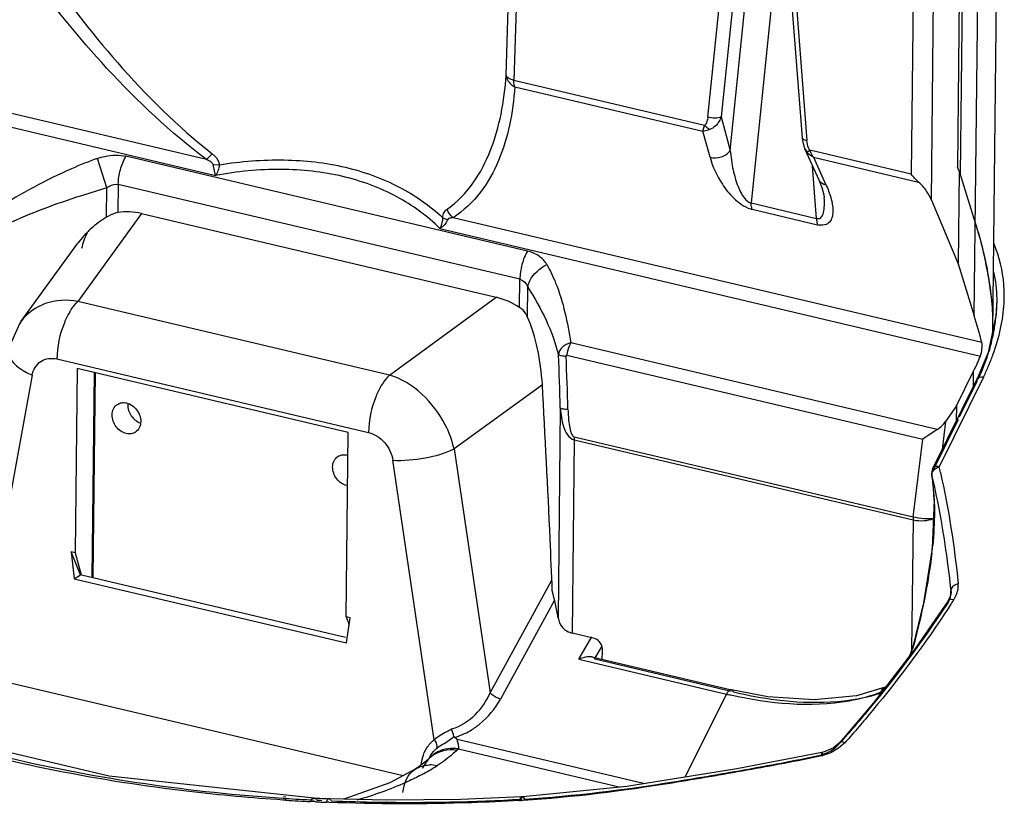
# Model space of a CAD drawing. Header units: inches. Extents: x 0 to 17, y 0 to 11.
# Tile 58 of 104: x 8.793 to 9.19, y 3.279 to 3.596. Entities that reach past the tile are written whole.
import ezdxf

# ---------------------------------------------------------------- set-up
doc = ezdxf.new("R2010")
doc.units = ezdxf.units.IN
doc.header["$LTSCALE"] = 0.935
doc.header["$MEASUREMENT"] = 0
doc.layers.add('1', color=7, linetype='CONTINUOUS')
doc.layers.add('2', color=7, linetype='CONTINUOUS')

msp = doc.modelspace()

# ---------------------------------------------------------------- linework, layer by layer
at = {"layer": '1', "color": 7, "linetype": 'Continuous'}
for p, q in [((8.9889982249, 3.5734453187), (8.994532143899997, 3.7575335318)), ((8.9976402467, 3.7553357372), (8.992101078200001, 3.5712862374)), ((9.1872570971, 3.646938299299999), (9.1853521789, 3.469950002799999)), ((9.177971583, 3.476290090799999), (9.179669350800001, 3.634022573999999)), ((9.0990059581, 3.6299187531), (9.087906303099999, 3.5218081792)), ((9.1721560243, 3.629652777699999), (9.171150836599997, 3.5362650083)), ((9.0794440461, 3.542997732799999), (9.0879237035, 3.625589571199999)), ((9.1733335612, 3.628903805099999), (9.1723025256, 3.533114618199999)), ((9.070421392, 3.556463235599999), (9.0771557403, 3.6220553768)), ((9.082488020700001, 3.6221858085), (9.0757536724, 3.5565936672)), ((9.1534534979, 3.6234648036), (9.152484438, 3.533433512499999)), ((9.1606859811, 3.522984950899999), (9.161774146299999, 3.624081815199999)), ((9.1031480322, 3.6164578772), (9.1084398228, 3.5480273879)), ((9.1050834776, 3.615464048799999), (9.1103752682, 3.547033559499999)), ((8.867959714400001, 3.539335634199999), (8.654493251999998, 3.589716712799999)), ((8.6534577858, 3.584383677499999), (8.8716570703, 3.532885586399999)), ((9.069107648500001, 3.5531116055), (8.992101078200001, 3.5712862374)), ((8.992469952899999, 3.568731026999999), (9.068411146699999, 3.550807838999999)), ((9.0757536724, 3.5565936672), (9.0794440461, 3.542997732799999)), ((9.068411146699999, 3.550807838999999), (9.0691082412, 3.553111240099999)), ((9.0712812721, 3.5402338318), (9.068411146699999, 3.550807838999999)), ((9.109537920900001, 3.5435873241), (9.110453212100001, 3.542141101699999)), ((9.1095391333, 3.5435846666), (9.1151856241, 3.531183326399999)), ((9.1116103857, 3.543080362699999), (9.110453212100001, 3.542141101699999)), ((9.152484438, 3.533433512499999), (9.1116103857, 3.543080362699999)), ((8.8277546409, 3.527910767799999), (8.823997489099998, 3.5397803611)), ((8.9976013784, 3.502361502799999), (8.8354686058, 3.540626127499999)), ((8.8702669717, 3.541641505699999), (8.8679597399, 3.5393356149)), ((9.1130446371, 3.5402737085), (9.1180931, 3.5291855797)), ((9.1130446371, 3.5402737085), (9.155488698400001, 3.5302563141)), ((8.8707145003, 3.537264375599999), (8.8732403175, 3.5372161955)), ((8.8716570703, 3.532885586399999), (8.8707145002, 3.537264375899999)), ((9.1143085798, 3.515576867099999), (9.1126753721, 3.536696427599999)), ((9.171816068, 3.5346681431), (9.171150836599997, 3.5362650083)), ((9.171816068, 3.5346681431), (9.1714131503, 3.497234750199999)), ((9.171816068, 3.5346681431), (9.178374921, 3.513722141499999)), ((8.8276316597, 3.5160651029), (8.827759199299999, 3.5279142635)), ((8.8323823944, 3.5292500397), (8.832260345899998, 3.517911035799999)), ((8.9945151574, 3.4909854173), (8.8323823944, 3.5292500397)), ((9.1606859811, 3.522984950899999), (9.1714131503, 3.497234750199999)), ((9.087906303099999, 3.5218081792), (9.1143085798, 3.515576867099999)), ((9.088275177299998, 3.5192529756), (9.1146774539, 3.5130216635)), ((8.841769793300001, 3.517504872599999), (8.9849235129, 3.4837191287)), ((8.963291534, 3.5159628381), (8.9652471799, 3.514953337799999)), ((9.1810068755, 3.4654521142), (8.967540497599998, 3.5158331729)), ((8.962246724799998, 3.511505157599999), (9.1804459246, 3.4600070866)), ((9.1714131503, 3.497234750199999), (9.177971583, 3.476290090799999)), ((8.994393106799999, 3.479646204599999), (8.9945151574, 3.4909854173)), ((9.1836336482, 3.492288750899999), (9.18492374, 3.4826609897)), ((8.9975420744, 3.475960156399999), (8.9976699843, 3.487843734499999)), ((9.162976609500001, 3.430428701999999), (9.0150795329, 3.465334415)), ((9.0135286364, 3.4603960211), (9.157222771, 3.426482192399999)), ((9.1707964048, 3.4399355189), (9.1777309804, 3.453936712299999)), ((9.1776650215, 3.447808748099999), (9.1777309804, 3.453936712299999)), ((9.0108432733, 3.438990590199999), (9.0099326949, 3.354392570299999)), ((9.1707964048, 3.4399355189), (9.1664268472, 3.4336490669)), ((9.1707964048, 3.4399355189), (9.1707304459, 3.4338075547)), ((9.1664268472, 3.4336490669), (9.1650163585, 3.422270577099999)), ((9.1533256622, 3.3950440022), (9.0164936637, 3.427338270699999)), ((9.162976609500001, 3.430428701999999), (9.157222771, 3.426482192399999)), ((9.0164244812, 3.426203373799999), (9.0155847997, 3.3481891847)), ((9.0164244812, 3.426203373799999), (9.1532564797, 3.393909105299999)), ((9.1533256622, 3.3950440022), (9.157222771, 3.426482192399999)), ((9.1532564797, 3.393909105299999), (9.1526897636, 3.3412578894)), ((9.024687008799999, 3.346040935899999), (9.0155847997, 3.3481891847)), ((9.0277640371, 3.337582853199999), (9.0278894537, 3.340769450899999))]:
    msp.add_line(p, q, dxfattribs=at)
for points in [[(9.1084399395, 3.5480259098), (9.1085598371, 3.546981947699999), (9.109105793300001, 3.5447098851), (9.1095316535, 3.5436126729)], [(9.1151860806, 3.5311829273), (9.1164155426, 3.528103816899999), (9.1172217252, 3.5250570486), (9.1173809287, 3.523854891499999)]]:
    msp.add_lwpolyline(points, dxfattribs=at)
for centre, radius, start, end in [((9.0905849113, 3.529011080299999), 0.0100277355, 252.7990400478, 256.683230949), ((8.8483160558, 3.481597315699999), 0.0401972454, 120.9764532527, 132.172186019), ((8.8474806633, 3.482520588), 0.0389521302, 132.1732362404, 138.4544764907), ((9.1166888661, 3.521505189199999), 0.0087187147, 256.6616813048, 260.9261990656), ((8.846210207, 3.4836500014), 0.0372522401, 138.458629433, 143.9561381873), ((9.0392266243, 3.467384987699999), 0.1465386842, 9.7847190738, 11.819264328), ((6.389029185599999, 3.3633579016), 2.622903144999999, 1.6524165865, 2.1229845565), ((6.464980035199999, 3.361513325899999), 2.550122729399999, 1.7275024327, 2.2128285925), ((8.842578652, 3.440307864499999), 0.0063839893, 174.8798929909, 179.3965546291), ((8.843384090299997, 3.438964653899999), 0.0063071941, 250.3424729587, 251.338626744), ((9.028085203, 3.4260621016), 0.0116615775, 173.7173306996, 179.3058833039), ((9.1649172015, 3.3937678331), 0.0116615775, 173.7173306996, 179.3058833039), ((9.1593538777, 3.3986705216), 0.004703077, 297.0290765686, 298.2111664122), ((9.1603727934, 3.399774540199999), 0.0053848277, 282.0027416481, 282.9237028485), ((8.8764050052, 3.3315315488), 0.1354713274, 9.7153462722, 14.4336988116)]:
    msp.add_arc(centre, radius, start, end, dxfattribs=at)
for centre, major_axis, ratio, start_param, end_param in [((8.8421506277, 3.487855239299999), (-0.017655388, 0.0270711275), 0.7771512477, -0.6843238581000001, -0.3298098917), ((8.983907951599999, 3.4543990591), (-0.016636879, 0.0267765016), 0.8168730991, -1.041720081, -0.6872217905), ((9.1069461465, 3.501415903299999), (-0.0628517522, 0.1023639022), 0.4517970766, -2.1867701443, -2.0801834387), ((9.1065433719, 3.463995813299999), (0.071261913, 0.0474355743), 0.71714938, -0.8929419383, -0.8054092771), ((9.1613333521, 3.4354579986), (0.0056940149, 0.0050969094), 0.6599216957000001, -1.853253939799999, -1.22521963), ((9.024485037, 3.3415400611), (-0.0008581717, 0.0045290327), 0.7284668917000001, -1.8773205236, -0.3137528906)]:
    msp.add_ellipse(centre, major_axis=major_axis, ratio=ratio, start_param=start_param, end_param=end_param, dxfattribs=at)
for points, knots in [([(8.8017215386, 3.617643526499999), (8.811040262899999, 3.6040231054), (8.8319099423, 3.5768398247), (8.8563932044, 3.552637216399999), (8.8702668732, 3.541641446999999)], [0, 0, 0, 0, 0.4824659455, 1, 1, 1, 1]), ([(8.8679593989, 3.5393354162), (8.853477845, 3.550292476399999), (8.8278520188, 3.5743349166), (8.8058142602, 3.6015147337), (8.7959964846, 3.615101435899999)], [0, 0, 0, 0, 0.5200010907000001, 1, 1, 1, 1]), ([(8.965129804, 3.519252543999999), (8.9692034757, 3.5221690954), (8.976291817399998, 3.5294901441), (8.9831600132, 3.5430130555), (8.9873521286, 3.557826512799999), (8.9886231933, 3.568155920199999), (8.9889909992, 3.5734454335)], [0, 0, 0, 0, 0.246369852, 0.4899367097, 0.7392618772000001, 1, 1, 1, 1]), ([(8.9889909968, 3.573445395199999), (8.9889969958, 3.5729752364), (8.9894436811, 3.570980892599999), (8.9910658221, 3.5693628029), (8.992470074, 3.568731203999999)], [0, 0, 0, 0, 0.2339346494, 1, 1, 1, 1]), ([(8.9921033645, 3.571285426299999), (8.9913224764, 3.5714870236), (8.9900978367, 3.5718703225), (8.9890343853, 3.572945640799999), (8.9889982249, 3.5734453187)], [0, 0, 0, 0, 0.6168306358, 1, 1, 1, 1]), ([(8.992469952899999, 3.568731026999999), (8.992404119, 3.568911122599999), (8.9921604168, 3.569741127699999), (8.9920938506, 3.570614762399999), (8.992101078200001, 3.5712862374)], [0, 0, 0, 0, 0.222123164, 1, 1, 1, 1]), ([(8.992474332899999, 3.5687293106), (8.9920989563, 3.563535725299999), (8.990784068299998, 3.5533869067), (8.9864015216, 3.538853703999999), (8.979162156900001, 3.5256088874), (8.9717635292, 3.5186011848), (8.967542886, 3.515831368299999)], [0, 0, 0, 0, 0.2584225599, 0.5059348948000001, 0.7494582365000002, 1, 1, 1, 1]), ([(9.070421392, 3.556463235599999), (9.070356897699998, 3.5558380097), (9.0701181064, 3.554647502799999), (9.069544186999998, 3.553505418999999), (9.069107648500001, 3.5531116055)], [0, 0, 0, 0, 0.5166955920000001, 1, 1, 1, 1]), ([(9.0757536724, 3.5565936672), (9.0750581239, 3.556160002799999), (9.0731621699, 3.555909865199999), (9.0713588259, 3.5561456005), (9.070421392, 3.556463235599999)], [0, 0, 0, 0, 0.4529915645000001, 1, 1, 1, 1]), ([(9.0757536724, 3.5565936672), (9.075552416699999, 3.5559933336), (9.0746117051, 3.5538671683), (9.0728194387, 3.552012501), (9.0712348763, 3.5513971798)], [0, 0, 0, 0, 0.2713961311, 1, 1, 1, 1]), ([(9.0712345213, 3.5513975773), (9.070993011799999, 3.5513037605), (9.0700821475, 3.550989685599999), (9.0691162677, 3.5508104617), (9.068411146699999, 3.550807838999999)], [0, 0, 0, 0, 0.268706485, 1, 1, 1, 1]), ([(9.0712348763, 3.5513971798), (9.071039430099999, 3.5514862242), (9.070234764, 3.551926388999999), (9.069543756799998, 3.5525633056), (9.069107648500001, 3.5531116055)], [0, 0, 0, 0, 0.2346333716, 1, 1, 1, 1]), ([(9.1103752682, 3.547033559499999), (9.1099119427, 3.5470953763), (9.1092052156, 3.5472063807), (9.1084638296, 3.5477423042), (9.1084409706, 3.548026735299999)], [0, 0, 0, 0, 0.6209404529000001, 1, 1, 1, 1]), ([(9.1116103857, 3.543080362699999), (9.1114039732, 3.5433716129), (9.1107423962, 3.5446055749), (9.1104587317, 3.5460032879), (9.1103752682, 3.547033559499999)], [0, 0, 0, 0, 0.2567029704, 1, 1, 1, 1]), ([(9.0712815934, 3.5402343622), (9.072745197, 3.539829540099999), (9.0759245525, 3.539980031), (9.0785975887, 3.541781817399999), (9.0794440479, 3.542997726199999)], [0, 0, 0, 0, 0.5061712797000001, 1, 1, 1, 1]), ([(9.079444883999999, 3.542998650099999), (9.0796665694, 3.540374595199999), (9.080408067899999, 3.535431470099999), (9.082004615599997, 3.529678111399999), (9.0837305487, 3.5258904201), (9.0852423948, 3.523480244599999), (9.0868022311, 3.521980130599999), (9.0879062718, 3.521808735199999)], [0, 0, 0, 0, 0.3341913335, 0.6323149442, 0.755810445, 0.8582136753, 1, 1, 1, 1]), ([(9.1130446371, 3.5402737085), (9.1127905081, 3.5403848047), (9.1118337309, 3.5408628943), (9.1109711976, 3.5415420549), (9.110453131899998, 3.542141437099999)], [0, 0, 0, 0, 0.2593050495, 1, 1, 1, 1]), ([(9.1116097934, 3.543080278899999), (9.111687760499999, 3.542817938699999), (9.1120330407, 3.5418219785), (9.1125558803, 3.540882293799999), (9.1130446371, 3.5402737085)], [0, 0, 0, 0, 0.2596023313, 1, 1, 1, 1]), ([(8.823997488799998, 3.5397803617), (8.8204441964, 3.538544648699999), (8.8065379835, 3.532943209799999), (8.7934024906, 3.525643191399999), (8.7837558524, 3.5199300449)], [0, 0, 0, 0, 0.2512454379, 1, 1, 1, 1]), ([(8.823997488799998, 3.5397803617), (8.8249488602, 3.5401145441), (8.828659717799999, 3.541172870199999), (8.8326915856, 3.541281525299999), (8.8354686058, 3.540626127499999)], [0, 0, 0, 0, 0.2611196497, 1, 1, 1, 1]), ([(8.8323823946, 3.529250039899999), (8.8324040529, 3.5312590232), (8.8330117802, 3.5352138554), (8.8344737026, 3.538948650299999), (8.8354686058, 3.540626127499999)], [0, 0, 0, 0, 0.5074223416, 1, 1, 1, 1]), ([(8.8707145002, 3.537264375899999), (8.8705847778, 3.5377333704), (8.8695686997, 3.538530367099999), (8.8685743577, 3.539049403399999), (8.867959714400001, 3.539335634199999)], [0, 0, 0, 0, 0.4178199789, 1, 1, 1, 1]), ([(8.8702669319, 3.541641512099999), (8.8706299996, 3.541354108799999), (8.871966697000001, 3.540183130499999), (8.8731098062, 3.5385437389), (8.8732403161, 3.5372161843)], [0, 0, 0, 0, 0.257680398, 1, 1, 1, 1]), ([(8.8732401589, 3.5372156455), (8.8818645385, 3.5386488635), (8.8989372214, 3.5399966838), (8.9160108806, 3.538106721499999), (8.9240760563, 3.536203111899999)], [0, 0, 0, 0, 0.5133848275, 1, 1, 1, 1]), ([(9.0712812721, 3.5402338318), (9.0723548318, 3.536387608), (9.075068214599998, 3.5304595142), (9.079955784, 3.5243723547), (9.0839007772, 3.5211231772), (9.086315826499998, 3.519801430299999), (9.0876194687, 3.519431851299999)], [0, 0, 0, 0, 0.4390063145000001, 0.7033625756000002, 0.8510329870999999, 1, 1, 1, 1]), ([(8.8716570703, 3.532885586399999), (8.8721139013, 3.5334972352), (8.8728022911, 3.5349091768), (8.8731893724, 3.536431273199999), (8.8732403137, 3.537216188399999)], [0, 0, 0, 0, 0.4925330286, 1, 1, 1, 1]), ([(8.962246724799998, 3.511505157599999), (8.9571473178, 3.5165769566), (8.944830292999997, 3.5254987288), (8.9226656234, 3.5335875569), (8.8976047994, 3.536214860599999), (8.8803482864, 3.534518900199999), (8.8716570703, 3.532885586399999)], [0, 0, 0, 0, 0.2234813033, 0.4648439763, 0.7252110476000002, 1, 1, 1, 1]), ([(8.9240760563, 3.536203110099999), (8.9315612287, 3.534436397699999), (8.9456684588, 3.5293565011), (8.9580759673, 3.5208437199), (8.963290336, 3.515962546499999)], [0, 0, 0, 0, 0.5184830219, 1, 1, 1, 1]), ([(9.1151858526, 3.5311834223), (9.1155549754, 3.530382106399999), (9.1166381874, 3.529566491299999), (9.1177839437, 3.5292458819), (9.1180934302, 3.529186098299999)], [0, 0, 0, 0, 0.7367683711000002, 1, 1, 1, 1]), ([(9.1606859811, 3.522984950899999), (9.1601540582, 3.524261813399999), (9.158702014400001, 3.526903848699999), (9.156729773, 3.529222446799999), (9.155488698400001, 3.5302563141)], [0, 0, 0, 0, 0.4613045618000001, 1, 1, 1, 1]), ([(8.827759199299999, 3.5279142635), (8.8243312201, 3.526849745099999), (8.8106643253, 3.522648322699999), (8.7971110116, 3.5178421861), (8.7874769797, 3.5131463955)], [0, 0, 0, 0, 0.2508890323, 1, 1, 1, 1]), ([(8.827754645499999, 3.527910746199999), (8.828104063, 3.528158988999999), (8.8294654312, 3.529018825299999), (8.831215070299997, 3.5295220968), (8.8323823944, 3.5292500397)], [0, 0, 0, 0, 0.2634060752, 1, 1, 1, 1]), ([(9.1180931, 3.5291855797), (9.1188731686, 3.527445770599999), (9.1201789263, 3.524082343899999), (9.1210185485, 3.519740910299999), (9.1208063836, 3.5165651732), (9.1200548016, 3.514431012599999), (9.1181034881, 3.5127826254), (9.1162668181, 3.512718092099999), (9.1153138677, 3.512895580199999)], [0, 0, 0, 0, 0.2814613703, 0.5317181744, 0.6440862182, 0.7489268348, 0.8569079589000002, 1, 1, 1, 1]), ([(9.1143086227, 3.5155773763), (9.1145718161, 3.5154939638), (9.115112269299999, 3.515407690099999), (9.1162312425, 3.5158172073), (9.1171636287, 3.5175322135), (9.117543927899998, 3.5203255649), (9.1174823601, 3.5225648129), (9.1173815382, 3.5238479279)], [0, 0, 0, 0, 0.0821079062, 0.1569362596, 0.3393212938, 0.6172381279, 1, 1, 1, 1]), ([(8.963291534, 3.515962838), (8.9633689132, 3.5166811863), (8.9637547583, 3.517963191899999), (8.9646659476, 3.518931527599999), (8.965129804, 3.519252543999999)], [0, 0, 0, 0, 0.5615567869, 1, 1, 1, 1]), ([(9.0882752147, 3.519253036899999), (9.0882101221, 3.519432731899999), (9.087965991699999, 3.520262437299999), (9.0878990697, 3.5211361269), (9.087906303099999, 3.5218081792)], [0, 0, 0, 0, 0.2214069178, 1, 1, 1, 1]), ([(8.832260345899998, 3.517911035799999), (8.8318790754, 3.517848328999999), (8.830251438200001, 3.517461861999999), (8.8287265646, 3.516721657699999), (8.8276271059, 3.5160615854)], [0, 0, 0, 0, 0.231542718, 1, 1, 1, 1]), ([(8.9632915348, 3.5159628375), (8.9632912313, 3.5155712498), (8.9631735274, 3.514039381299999), (8.9627193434, 3.512543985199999), (8.962246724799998, 3.511505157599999)], [0, 0, 0, 0, 0.2554601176, 1, 1, 1, 1]), ([(8.9652471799, 3.514953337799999), (8.965040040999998, 3.514263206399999), (8.964165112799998, 3.512923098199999), (8.9629560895, 3.5119284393), (8.962246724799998, 3.511505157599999)], [0, 0, 0, 0, 0.4658905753, 1, 1, 1, 1]), ([(8.967540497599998, 3.5158331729), (8.967046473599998, 3.515810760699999), (8.966234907, 3.5157692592), (8.9653485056, 3.515290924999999), (8.9652471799, 3.514953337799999)], [0, 0, 0, 0, 0.5838647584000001, 1, 1, 1, 1]), ([(9.1143085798, 3.515576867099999), (9.1143060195, 3.515338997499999), (9.1143260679, 3.5144773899), (9.1144646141, 3.513609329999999), (9.1146774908, 3.513021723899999)], [0, 0, 0, 0, 0.2756913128, 1, 1, 1, 1]), ([(9.1783745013, 3.5137234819), (9.1788040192, 3.5123517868), (9.180425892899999, 3.506963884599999), (9.181801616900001, 3.5015005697), (9.1826584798, 3.4973997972)], [0, 0, 0, 0, 0.2554549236, 1, 1, 1, 1]), ([(9.178374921, 3.513722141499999), (9.1805604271, 3.506742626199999), (9.184019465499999, 3.4930879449), (9.1854499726, 3.479017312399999), (9.1853772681, 3.4722803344)], [0, 0, 0, 0, 0.520508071, 1, 1, 1, 1]), ([(8.9976013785, 3.502361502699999), (8.9966064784, 3.500684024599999), (8.9951445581, 3.496949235), (8.99453679, 3.492994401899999), (8.9945151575, 3.4909854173)], [0, 0, 0, 0, 0.4925774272, 1, 1, 1, 1]), ([(9.0053760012, 3.496973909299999), (9.0046100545, 3.498298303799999), (9.0023008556, 3.500707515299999), (8.9992498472, 3.501988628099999), (8.9976013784, 3.502361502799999)], [0, 0, 0, 0, 0.4751275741, 1, 1, 1, 1]), ([(8.9976699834, 3.487843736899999), (8.997831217, 3.488719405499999), (8.9992254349, 3.4925842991), (9.0025541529, 3.495531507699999), (9.0053760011, 3.4969739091)], [0, 0, 0, 0, 0.2193338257, 1, 1, 1, 1]), ([(9.0053760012, 3.496973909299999), (9.0067318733, 3.494563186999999), (9.0115096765, 3.4845321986), (9.013794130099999, 3.473540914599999), (9.0150795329, 3.465334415)], [0, 0, 0, 0, 0.2497971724, 1, 1, 1, 1]), ([(8.9945151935, 3.490985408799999), (8.9952520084, 3.490809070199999), (8.9966217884, 3.489922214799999), (8.9973863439, 3.488559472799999), (8.9976699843, 3.487843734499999)], [0, 0, 0, 0, 0.4959838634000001, 1, 1, 1, 1]), ([(8.997664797, 3.487842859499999), (9.000422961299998, 3.483558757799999), (9.0053885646, 3.474790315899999), (9.0088626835, 3.465304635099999), (9.0101303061, 3.4605237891)], [0, 0, 0, 0, 0.5074268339, 1, 1, 1, 1]), ([(9.18492374, 3.4826609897), (9.185005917, 3.481783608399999), (9.185289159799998, 3.4783308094), (9.1854056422, 3.474863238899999), (9.1853775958, 3.4722801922)], [0, 0, 0, 0, 0.2543632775, 1, 1, 1, 1]), ([(8.9975144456, 3.476011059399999), (8.997357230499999, 3.476367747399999), (8.9966051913, 3.477793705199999), (8.995420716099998, 3.4789885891), (8.994393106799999, 3.479646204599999)], [0, 0, 0, 0, 0.2421388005, 1, 1, 1, 1]), ([(9.0035892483, 3.448457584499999), (9.0033152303, 3.4533301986), (9.0020394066, 3.4627151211), (8.9993546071, 3.4718402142), (8.9975144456, 3.476011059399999)], [0, 0, 0, 0, 0.5170339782, 1, 1, 1, 1]), ([(9.0150795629, 3.4653343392), (9.0144170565, 3.465196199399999), (9.0131806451, 3.464688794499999), (9.0111471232, 3.4633706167), (9.0101526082, 3.4616401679), (9.0101286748, 3.4605236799)], [0, 0, 0, 0, 0.2784615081, 0.540497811, 1, 1, 1, 1]), ([(9.0150795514, 3.465334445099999), (9.0148720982, 3.464983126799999), (9.0140958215, 3.463431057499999), (9.0136613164, 3.461714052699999), (9.0135286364, 3.4603960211)], [0, 0, 0, 0, 0.2354702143, 1, 1, 1, 1]), ([(9.180445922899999, 3.460007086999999), (9.1808058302, 3.460907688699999), (9.1811554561, 3.4627288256), (9.1812146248, 3.464607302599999), (9.1810068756, 3.4654521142)], [0, 0, 0, 0, 0.5271419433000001, 1, 1, 1, 1]), ([(9.0101286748, 3.4605236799), (9.0102504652, 3.460436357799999), (9.0106185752, 3.4603075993), (9.011636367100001, 3.4600827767), (9.0125372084, 3.460017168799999), (9.013200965, 3.459977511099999)], [0, 0, 0, 0, 0.1432051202, 0.3645884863, 1, 1, 1, 1]), ([(9.0135286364, 3.4603960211), (9.013434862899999, 3.4604180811), (9.0131811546, 3.460335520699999), (9.0131837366, 3.460086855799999), (9.013200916, 3.459977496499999)], [0, 0, 0, 0, 0.4653023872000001, 1, 1, 1, 1]), ([(9.007600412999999, 3.365299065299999), (9.007324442, 3.372241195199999), (9.0061595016, 3.399968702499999), (9.004757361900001, 3.4276861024), (9.0035892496, 3.4484575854)], [0, 0, 0, 0, 0.2503471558, 1, 1, 1, 1]), ([(8.829875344, 3.436254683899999), (8.8298844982, 3.437105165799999), (8.8302193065, 3.4387685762), (8.8313424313, 3.4400766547), (8.8319981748, 3.440503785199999)], [0, 0, 0, 0, 0.5208024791, 1, 1, 1, 1]), ([(8.8319981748, 3.440503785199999), (8.832519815, 3.440843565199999), (8.833765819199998, 3.441304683), (8.8350810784, 3.4412193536), (8.8357233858, 3.441067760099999)], [0, 0, 0, 0, 0.4854145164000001, 1, 1, 1, 1]), ([(8.8357233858, 3.441067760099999), (8.8373209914, 3.440690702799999), (8.8402451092, 3.438572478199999), (8.8414565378, 3.435206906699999), (8.8414384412, 3.433525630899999)], [0, 0, 0, 0, 0.4939999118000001, 1, 1, 1, 1]), ([(8.8361950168, 3.440375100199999), (8.8361782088, 3.4388135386), (8.8372361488, 3.4356661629), (8.8398035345, 3.4335461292), (8.8412623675, 3.433025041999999)], [0, 0, 0, 0, 0.5020167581, 1, 1, 1, 1]), ([(9.0108432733, 3.438990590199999), (9.0109298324, 3.4377319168), (9.0111943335, 3.4352323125), (9.0120250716, 3.431567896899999), (9.0133922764, 3.428245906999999), (9.0153066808, 3.4264277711), (9.0164244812, 3.426203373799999)], [0, 0, 0, 0, 0.2588776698, 0.5154653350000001, 0.7660620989, 1, 1, 1, 1]), ([(9.0139438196, 3.4383893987), (9.0132551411, 3.438429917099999), (9.0123278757, 3.4385057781), (9.0113029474, 3.438751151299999), (9.010946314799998, 3.4388950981), (9.0108432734, 3.4389905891)], [0, 0, 0, 0, 0.6499865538, 0.8676366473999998, 1, 1, 1, 1]), ([(8.8355903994, 3.4287125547), (8.8339927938, 3.429089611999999), (8.831068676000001, 3.4312078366), (8.8298572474, 3.434573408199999), (8.829875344, 3.436254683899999)], [0, 0, 0, 0, 0.4939999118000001, 1, 1, 1, 1]), ([(9.0139438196, 3.4383893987), (9.0139741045, 3.4374168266), (9.0140666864, 3.435467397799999), (9.014347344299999, 3.4325542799), (9.0148019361, 3.4301254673), (9.0154035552, 3.428318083), (9.0160574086, 3.427484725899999), (9.0164936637, 3.427338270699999)], [0, 0, 0, 0, 0.2507269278, 0.5024173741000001, 0.7551273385, 0.8814235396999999, 1, 1, 1, 1]), ([(8.8414384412, 3.433525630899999), (8.841429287, 3.432675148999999), (8.8410944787, 3.4310117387), (8.8399713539, 3.429703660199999), (8.839315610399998, 3.429276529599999)], [0, 0, 0, 0, 0.5208024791, 1, 1, 1, 1]), ([(8.839315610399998, 3.429276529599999), (8.8387939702, 3.428936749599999), (8.837547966, 3.4284756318), (8.836232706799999, 3.4285609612), (8.8355903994, 3.4287125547)], [0, 0, 0, 0, 0.4854145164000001, 1, 1, 1, 1]), ([(8.9189179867, 3.415239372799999), (8.9189271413, 3.4160898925), (8.9192619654, 3.4177533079), (8.9203850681, 3.4190613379), (8.921040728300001, 3.4194885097)], [0, 0, 0, 0, 0.5208286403, 1, 1, 1, 1]), ([(8.921040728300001, 3.4194885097), (8.9216032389, 3.419854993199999), (8.922968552, 3.420331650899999), (8.924391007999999, 3.4201716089), (8.9250788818, 3.419969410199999)], [0, 0, 0, 0, 0.4835728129, 1, 1, 1, 1]), ([(8.924633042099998, 3.407697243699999), (8.9230354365, 3.408074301), (8.9201113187, 3.410192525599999), (8.9188998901, 3.413558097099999), (8.9189179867, 3.415239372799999)], [0, 0, 0, 0, 0.4939999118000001, 1, 1, 1, 1]), ([(9.161492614, 3.3945074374), (9.1602685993, 3.394247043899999), (9.157486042, 3.3942964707), (9.1547688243, 3.3946758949), (9.1533256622, 3.3950440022)], [0, 0, 0, 0, 0.4565883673, 1, 1, 1, 1]), ([(9.1532564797, 3.393909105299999), (9.154698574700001, 3.3935687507), (9.1575007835, 3.393413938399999), (9.160331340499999, 3.393889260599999), (9.1614911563, 3.394481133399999)], [0, 0, 0, 0, 0.5322589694, 1, 1, 1, 1]), ([(9.0099334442, 3.3543927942), (9.010175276, 3.3529811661), (9.0113687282, 3.3501051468), (9.014125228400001, 3.348533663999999), (9.0155847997, 3.3481891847)], [0, 0, 0, 0, 0.4884922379, 1, 1, 1, 1])]:
    msp.add_open_spline(points, degree=3, knots=knots, dxfattribs=at)
for points in [[(9.1554882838, 3.530256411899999), (9.1543684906, 3.5311892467), (9.1533646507, 3.532271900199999), (9.152484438, 3.533433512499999)], [(8.967540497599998, 3.5158331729), (8.9664466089, 3.5166981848), (8.965580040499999, 3.517932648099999), (8.965129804, 3.519252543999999)]]:
    msp.add_open_spline(points, degree=3, dxfattribs=at)
at = {"layer": '2', "color": 7, "linetype": 'Continuous'}
for p, q in [((8.841769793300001, 3.517504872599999), (8.8160115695, 3.482060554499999)), ((8.7931690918, 3.474030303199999), (8.8160896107, 3.505569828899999)), ((8.941835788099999, 3.452364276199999), (8.9849235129, 3.4837191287)), ((9.1870476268, 3.4830907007), (9.1868144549, 3.476817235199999)), ((9.187043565, 3.483090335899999), (9.1870498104, 3.4813529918)), ((8.941835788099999, 3.452364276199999), (8.8160115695, 3.482060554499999)), ((9.1868144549, 3.476817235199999), (9.1835457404, 3.461466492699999)), ((8.8075976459, 3.458827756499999), (8.9334218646, 3.429131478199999)), ((9.1835457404, 3.461466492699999), (9.1791436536, 3.450791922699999)), ((8.8158037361, 3.4550267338), (8.8150026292, 3.3805992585)), ((8.9251757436, 3.4292134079), (8.8158037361, 3.4550267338)), ((8.7976188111, 3.452299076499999), (8.7785373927, 3.3479776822)), ((8.8226443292, 3.453412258), (8.821753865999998, 3.3706830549)), ((8.8230158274, 3.4533245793), (8.8221253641, 3.370595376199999)), ((9.1611997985, 3.414564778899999), (9.179141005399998, 3.4507888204)), ((9.1817079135, 3.4515361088), (9.163767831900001, 3.4153143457)), ((9.179111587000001, 3.449727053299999), (9.179141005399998, 3.4507888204)), ((9.179141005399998, 3.4507888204), (9.1791430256, 3.450792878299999)), ((9.0035892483, 3.448457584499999), (8.967937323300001, 3.4225137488)), ((9.1720305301, 3.435430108), (9.179111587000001, 3.449727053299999)), ((9.1615984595, 3.414367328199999), (9.171602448, 3.434565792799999)), ((8.9243746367, 3.3547859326), (8.9251757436, 3.4292134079)), ((8.967937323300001, 3.4225137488), (8.9825552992, 3.3240603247)), ((8.9599581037, 3.3051370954), (8.9432099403, 3.4179375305)), ((9.1616165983, 3.4150315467), (9.1612009, 3.4145670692)), ((9.1627191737, 3.4148684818), (9.163767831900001, 3.4153143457)), ((9.1608213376, 3.412582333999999), (9.161171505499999, 3.413505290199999)), ((9.1608644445, 3.4120988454), (9.1608316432, 3.4122617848)), ((9.161199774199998, 3.414564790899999), (9.1611715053, 3.413505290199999)), ((8.817105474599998, 3.371701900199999), (8.813356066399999, 3.3809878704)), ((8.813356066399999, 3.3809878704), (8.814613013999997, 3.3701526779)), ((8.8150026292, 3.3805992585), (8.813356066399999, 3.3809878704)), ((8.8150026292, 3.3805992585), (8.817427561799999, 3.371665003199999)), ((8.814613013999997, 3.3701526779), (8.817105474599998, 3.371701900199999)), ((8.8174731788, 3.371693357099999), (8.9241605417, 3.346513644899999)), ((8.814613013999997, 3.3701526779), (8.9245379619, 3.344208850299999)), ((8.9825552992, 3.3240603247), (9.0074206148, 3.3695192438)), ((9.1714687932, 3.3659387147), (9.1715361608, 3.3680836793)), ((9.1685950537, 3.364498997), (9.168281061, 3.363017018)), ((9.1686114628, 3.365148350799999), (9.1685915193, 3.365610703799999)), ((9.1685925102, 3.364475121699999), (9.1685939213, 3.364495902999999)), ((9.1685939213, 3.364495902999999), (9.1686114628, 3.365148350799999)), ((9.1686018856, 3.364971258), (9.1685950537, 3.364498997)), ((9.169709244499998, 3.3615634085), (9.170856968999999, 3.3637359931)), ((9.170856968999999, 3.3637359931), (9.1714687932, 3.3659387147)), ((9.0085193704, 3.361491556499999), (8.9866735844, 3.321552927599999)), ((9.1673837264, 3.361224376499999), (9.1672896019, 3.360182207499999)), ((9.168281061, 3.363017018), (9.1673832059, 3.361224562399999)), ((9.1682405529, 3.361698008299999), (9.1673843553, 3.3612253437)), ((9.169709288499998, 3.361563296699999), (9.1682405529, 3.361698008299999)), ((8.9260211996, 3.354397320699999), (8.9243746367, 3.3547859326)), ((8.9245379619, 3.344208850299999), (8.9260211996, 3.354397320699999)), ((9.0183544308, 3.3376093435), (9.023567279, 3.3466841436)), ((9.1533036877, 3.343176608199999), (9.153523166, 3.343309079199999)), ((9.027548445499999, 3.342919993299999), (9.024700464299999, 3.337962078)), ((9.0183544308, 3.3376093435), (9.077910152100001, 3.323553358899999)), ((9.0209615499, 3.3384750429), (9.0189874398, 3.3378768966)), ((9.023628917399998, 3.338558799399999), (9.079977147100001, 3.325259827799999)), ((9.0798157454, 3.324679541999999), (9.024847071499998, 3.337652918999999)), ((8.7833859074, 3.3293880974), (8.9473872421, 3.290681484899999)), ((9.077910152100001, 3.323553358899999), (9.0610973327, 3.290083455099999)), ((9.079977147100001, 3.325259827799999), (9.0799550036, 3.3252647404)), ((9.0807809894, 3.324451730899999), (9.079977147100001, 3.325259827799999)), ((9.1420063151, 3.326307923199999), (9.142015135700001, 3.3263114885)), ((9.142296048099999, 3.3264864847), (9.142013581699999, 3.3263127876)), ((8.828714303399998, 3.2904234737), (8.7447381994, 3.3102036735)), ((8.9692030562, 3.3051823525), (8.968068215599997, 3.3061474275)), ((9.0444825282, 3.2874153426), (8.9692030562, 3.3051823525)), ((9.121697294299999, 3.301758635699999), (9.1235708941, 3.3035765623)), ((9.125710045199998, 3.303904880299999), (9.123212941, 3.301696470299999)), ((9.123744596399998, 3.3040349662), (9.123570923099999, 3.303576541)), ((8.969717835, 3.3014849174), (9.0350834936, 3.286057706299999)), ((9.1200063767, 3.299898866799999), (9.1168219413, 3.298822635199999)), ((9.116990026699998, 3.2991782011), (9.119553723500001, 3.300334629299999)), ((9.123212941, 3.301696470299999), (9.1200063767, 3.299898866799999)), ((8.9573309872, 3.2970886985), (8.953883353, 3.294382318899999)), ((8.9546935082, 3.2952133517), (8.9550303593, 3.2971817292)), ((8.9581269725, 3.2978144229), (8.9573309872, 3.2970886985)), ((8.9581335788, 3.2978206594), (8.9581269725, 3.2978144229)), ((8.9585647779, 3.298235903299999), (8.9581336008, 3.2978202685)), ((8.958929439, 3.298578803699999), (8.9585180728, 3.2981930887)), ((8.958564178, 3.2982382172), (8.9585180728, 3.2981930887)), ((8.953883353, 3.294382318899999), (8.9522370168, 3.293264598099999)), ((8.9522370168, 3.293264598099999), (8.9522869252, 3.2932969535)), ((8.9115033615, 3.281609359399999), (8.828714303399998, 3.2904234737)), ((8.9001234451, 3.280733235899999), (8.8988602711, 3.2808131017)), ((8.8989079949, 3.281535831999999), (8.8997462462, 3.2814803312)), ((8.9002989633, 3.281233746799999), (8.899056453, 3.2813685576)), ((8.8991400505, 3.2821852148), (8.8999654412, 3.282096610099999)), ((8.9119997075, 3.280096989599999), (8.9098129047, 3.280201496)), ((8.9115054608, 3.281612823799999), (8.9115245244, 3.281612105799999)), ((8.917459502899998, 3.27986316), (8.9163792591, 3.279906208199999)), ((8.9174651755, 3.279881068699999), (8.9163794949, 3.279906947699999)), ((8.9948108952, 3.2817713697), (8.9944256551, 3.280603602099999)), ((8.9944256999, 3.2806038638), (8.994967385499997, 3.280634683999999)), ((8.9951617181, 3.2820376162), (8.9948108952, 3.2817713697)), ((8.995824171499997, 3.2806441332), (8.9949604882, 3.2805933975)), ((8.9958369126, 3.2807211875), (8.994967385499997, 3.280634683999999)), ((8.9949674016, 3.280634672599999), (8.9953496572, 3.2818101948)), ((8.9957026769, 3.2820705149), (8.995162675, 3.2820395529)), ((8.9953446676, 3.281985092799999), (8.9951629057, 3.2820376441)), ((8.9953496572, 3.2818101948), (8.9957001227, 3.2820696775)), ((8.9957006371, 3.2820697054), (8.995883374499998, 3.2820244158)), ((8.995883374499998, 3.2820244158), (8.9964290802, 3.2812210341))]:
    msp.add_line(p, q, dxfattribs=at)
for points in [[(8.7932123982, 3.4740629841), (8.7925200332, 3.4730663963), (8.788713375, 3.4644915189), (8.7882426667, 3.462361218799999)], [(9.160831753, 3.4122618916), (9.161763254, 3.401954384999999), (9.1610067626, 3.382324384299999), (9.1574247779, 3.360398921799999), (9.1533036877, 3.343176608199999)], [(9.1673843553, 3.3612253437), (9.154254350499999, 3.342088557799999), (9.1373183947, 3.3199921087), (9.123744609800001, 3.3040349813)], [(9.153303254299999, 3.3431753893), (9.1522881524, 3.340002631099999), (9.1517236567, 3.3387867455)], [(9.0183544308, 3.3376093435), (9.0185634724, 3.337701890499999), (9.0187743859, 3.337791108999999), (9.018987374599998, 3.337877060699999)], [(9.024847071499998, 3.337652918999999), (9.024796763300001, 3.337752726), (9.0247431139, 3.3378470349), (9.024700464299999, 3.337962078)], [(9.1420063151, 3.326307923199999), (9.130480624, 3.322894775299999), (9.1133537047, 3.3211852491), (9.0946477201, 3.322473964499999), (9.0799518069, 3.3252560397)], [(8.9678766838, 3.3064718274), (8.9679156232, 3.3063456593), (8.9679788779, 3.306235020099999), (8.9680638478, 3.3061435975)], [(9.1237448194, 3.3040352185), (9.121137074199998, 3.3019146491), (9.117774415, 3.300408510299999), (9.116428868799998, 3.300050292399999)], [(9.1164304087, 3.300050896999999), (9.0820710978, 3.293451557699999), (9.0376409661, 3.2863166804), (8.9957001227, 3.2820696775)], [(8.9522844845, 3.293297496), (8.9420143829, 3.2878114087), (8.923476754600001, 3.2812020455)], [(8.9951627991, 3.282039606), (8.9707134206, 3.2810097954), (8.9407228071, 3.280755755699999), (8.9175000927, 3.281345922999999)]]:
    msp.add_lwpolyline(points, dxfattribs=at)
for centre, radius, start, end in [((9.1294463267, 3.484525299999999), 0.0606280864, 356.9657609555, 358.6104671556), ((9.123205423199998, 3.4821156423), 0.063849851, 353.9217973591, 358.2223619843), ((9.125613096, 3.4820178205), 0.0614403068, 358.2438917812, 359.3799076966), ((9.119811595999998, 3.4824631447), 0.0672613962, 351.2300025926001, 353.9335605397), ((8.8090998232, 3.462448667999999), 0.0196958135, 143.9823749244, 147.0633228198), ((9.1161574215, 3.483052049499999), 0.0709629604, 348.0110727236, 350.3573548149), ((9.1179192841, 3.48274498), 0.0691745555, 350.3636618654, 351.2382667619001), ((9.111234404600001, 3.4841593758), 0.0760086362, 341.8404732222, 347.9654290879), ((9.1049202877, 3.486184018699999), 0.082639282, 338.8911882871, 341.8710357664), ((9.0953737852, 3.493608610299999), 0.0960290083, 336.7694978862, 339.5891011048), ((9.100378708, 3.4917045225), 0.0906742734, 339.6137903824, 339.8759664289), ((9.0979396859, 3.488908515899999), 0.090132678, 334.8799463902, 338.8735910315), ((9.0859958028, 3.497625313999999), 0.1062309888, 334.2873266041, 336.7737679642), ((8.8973953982, 3.351655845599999), 0.2738660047, 12.9428055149, 13.440531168), ((9.164728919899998, 3.412819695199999), 0.0039370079, 153.6884767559, 188.1260660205), ((9.1623116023, 3.412470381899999), 0.0014944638, 175.7038808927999, 188.0189461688), ((9.0644818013, 3.398391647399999), 0.0973521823, 5.9083188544, 8.095575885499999), ((9.056610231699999, 3.397621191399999), 0.1052612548, 2.253157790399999, 5.884416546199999), ((8.9899035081, 3.4002167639), 0.172087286, 353.4572866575, 354.4553410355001), ((9.0509449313, 3.373105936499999), 0.1178858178, 354.7561572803, 355.8104867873), ((9.1598079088, 3.365089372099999), 0.0088059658, 351.0914244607, 356.0053065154), ((9.0505508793, 3.37313578), 0.118280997, 355.810014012, 356.0407039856), ((9.0503980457, 3.3731463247), 0.1184341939, 356.0407200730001, 356.3508805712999), ((8.7665471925, 3.624096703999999), 0.481108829, 326.5171683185, 326.7396917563), ((8.76768689, 3.6233490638), 0.4797457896, 326.739704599, 326.9290366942), ((9.1733799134, 3.443229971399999), 0.2642460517, 199.5544998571, 199.7561272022), ((9.3385681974, 3.5027630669), 0.4398345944, 199.7811985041, 200.1246439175), ((9.116608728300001, 3.353001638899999), 0.03816571, 339.2392652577, 345.2880372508), ((9.0827407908, 3.321127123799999), 0.0054057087, 148.888400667, 153.3314652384), ((9.1196452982, 3.5003720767), 0.1816774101, 256.7193439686, 257.2946185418), ((9.1353084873, 3.335712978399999), 0.0124540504, 293.4073350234, 296.8530853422), ((8.9515495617, 3.3029025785), 0.0167127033, 12.3313538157, 22.9229485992), ((8.6558389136, 3.238617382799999), 0.3203560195, 11.832126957, 11.9925396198), ((8.9388261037, 3.332892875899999), 0.0440544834, 313.3400547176, 314.5246829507), ((9.111991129, 3.3140440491), 0.0156569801, 298.8826623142, 308.3107132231), ((8.9710243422, 3.293497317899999), 0.0164128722, 164.2641767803, 167.0275198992), ((8.9656154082, 3.289896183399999), 0.0108984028, 133.4020601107, 139.6892775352), ((8.9694541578, 3.2919907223), 0.0129330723, 147.3672613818, 154.5958592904), ((8.9653266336, 3.290196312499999), 0.0104819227, 130.6075539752, 133.3327966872), ((8.9653340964, 3.290184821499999), 0.010495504, 128.5749603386, 130.5976536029), ((9.1112332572, 3.320974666), 0.0228461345, 282.8595869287, 284.1595401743), ((8.9126177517, 3.370428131), 0.0899514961, 297.5102153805, 301.8887033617), ((8.958240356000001, 3.2826527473), 0.012304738, 76.7940227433, 91.1802060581), ((8.9181527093, 3.3613351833), 0.0793070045, 301.9637962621, 302.7462431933), ((8.9212319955, 3.3555882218), 0.0728102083, 303.1549190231, 303.4147497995), ((8.948085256, 4.018112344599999), 0.7382163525, 266.245539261, 267.1534969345), ((8.9463897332, 4.022676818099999), 0.7433847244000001, 266.4317569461, 267.1795089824), ((8.9479384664, 4.0318668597), 0.7511379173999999, 267.2213048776, 267.6775663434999), ((8.946158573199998, 4.016804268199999), 0.7374987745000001, 267.345271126, 267.5154931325), ((8.948854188, 4.033248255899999), 0.7533712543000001, 267.2369913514, 267.3830197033), ((8.948112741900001, 4.0633728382), 0.7841082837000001, 267.520343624, 267.6805782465)]:
    msp.add_arc(centre, radius, start, end, dxfattribs=at)
msp.add_ellipse((9.1062727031, 3.4388491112), major_axis=(0.0726871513, 0.0483842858), ratio=0.7171493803, start_param=-0.2940196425, end_param=-0.2581430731, dxfattribs=at)
for points in [[(8.819795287, 3.509782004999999), (8.8188229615, 3.507761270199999), (8.8180627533, 3.505619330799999), (8.8175823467, 3.5034288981)], [(9.1857792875, 3.494058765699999), (9.1865677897, 3.490464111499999), (9.1869773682, 3.486770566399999), (9.1870436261, 3.4830910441)], [(9.1886271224, 3.4711615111), (9.1893411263, 3.474501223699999), (9.189808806, 3.477905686), (9.1899894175, 3.481316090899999)], [(9.1855173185, 3.460507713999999), (9.186790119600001, 3.4639813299), (9.1878536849, 3.4675438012), (9.1886271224, 3.4711615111)], [(9.163767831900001, 3.4153143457), (9.1630541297, 3.4154314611), (9.1622151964, 3.415437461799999), (9.1616165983, 3.4150315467)], [(9.1643035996, 3.4129958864), (9.167700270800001, 3.398217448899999), (9.1698922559, 3.383157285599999), (9.1715297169, 3.368082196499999)], [(9.160870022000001, 3.380608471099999), (9.159427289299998, 3.3680186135), (9.1566996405, 3.3555759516), (9.153521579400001, 3.343308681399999)], [(9.1672873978, 3.3601830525), (9.1678693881, 3.3612881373), (9.1683150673, 3.3624916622), (9.1685076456, 3.363725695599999)], [(9.0236254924, 3.338560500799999), (9.022761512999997, 3.3387675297), (9.021830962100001, 3.338657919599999), (9.0209615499, 3.3384750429)], [(9.024687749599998, 3.337935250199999), (9.0244560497, 3.3382745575), (9.024025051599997, 3.3384647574), (9.0236254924, 3.338560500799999)], [(8.976487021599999, 3.315250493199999), (8.9789934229, 3.317786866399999), (8.981061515, 3.320822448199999), (8.9825552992, 3.3240603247)], [(9.1402560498, 3.324283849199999), (9.1405043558, 3.325140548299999), (9.141179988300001, 3.325972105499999), (9.1420063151, 3.326307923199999)], [(8.976487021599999, 3.315250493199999), (8.9738512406, 3.3126118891), (8.970538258, 3.310401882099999), (8.9669424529, 3.3094120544)], [(8.9680638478, 3.3061435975), (8.9702933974, 3.306723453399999), (8.972447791, 3.3076508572), (8.9744432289, 3.3088020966)], [(8.956926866, 3.3018213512), (8.9577235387, 3.303089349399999), (8.9587528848, 3.3042483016), (8.9599581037, 3.3051370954)], [(8.9552265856, 3.2979485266), (8.955609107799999, 3.2993055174), (8.9561768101, 3.3006275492), (8.956926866, 3.3018213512)], [(8.9585626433, 3.298964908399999), (8.9592017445, 3.2999607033), (8.9599959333, 3.300877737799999), (8.960914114, 3.3016240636)], [(8.9690618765, 3.300852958), (8.9655886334, 3.301431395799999), (8.961542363, 3.3005858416), (8.958789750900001, 3.2983901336)], [(8.9573048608, 3.296946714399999), (8.9564402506, 3.295928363), (8.9557527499, 3.294741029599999), (8.9552633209, 3.293498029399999)], [(8.9473247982, 3.2839030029), (8.9474970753, 3.2874228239), (8.949286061, 3.291338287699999), (8.952237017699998, 3.293264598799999)], [(8.9522869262, 3.2932969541), (8.953950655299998, 3.2943681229), (8.9560085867, 3.294914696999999), (8.9579869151, 3.2949548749)], [(8.9115246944, 3.28161226), (8.9119670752, 3.281591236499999), (8.9123479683, 3.2811529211), (8.9125379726, 3.2807528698)], [(8.918293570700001, 3.2804972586), (8.9181498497, 3.2808560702), (8.9178854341, 3.2813143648), (8.9174999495, 3.2813427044)]]:
    msp.add_open_spline(points, degree=3, dxfattribs=at)
for points, knots in [([(9.1900565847, 3.483055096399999), (9.1901031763, 3.484979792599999), (9.1899273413, 3.492536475), (9.1881871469, 3.5000892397), (9.185943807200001, 3.5052566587)], [0, 0, 0, 0, 0.2547103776, 1, 1, 1, 1]), ([(8.8160115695, 3.482060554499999), (8.8116963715, 3.482821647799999), (8.8028810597, 3.4825393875), (8.795563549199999, 3.4773062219), (8.7931988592, 3.4740712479)], [0, 0, 0, 0, 0.5223335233, 1, 1, 1, 1]), ([(8.8127495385, 3.4777667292), (8.8130053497, 3.4781974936), (8.8139643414, 3.4797194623), (8.8150792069, 3.481155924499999), (8.8160115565, 3.4820605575)], [0, 0, 0, 0, 0.2783178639, 1, 1, 1, 1]), ([(8.8127495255, 3.4777667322), (8.8119350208, 3.4763951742), (8.8090359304, 3.4704715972), (8.807674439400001, 3.463814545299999), (8.8075979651, 3.4588279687)], [0, 0, 0, 0, 0.2423419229, 1, 1, 1, 1]), ([(8.788235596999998, 3.46232211), (8.7880828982, 3.461455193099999), (8.788483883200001, 3.458694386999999), (8.7921142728, 3.455089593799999), (8.7955803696, 3.453177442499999), (8.7976191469, 3.452299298)], [0, 0, 0, 0, 0.1815000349, 0.5422915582, 1, 1, 1, 1]), ([(8.7976188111, 3.452299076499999), (8.7980182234, 3.454449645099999), (8.8004771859, 3.4588267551), (8.8054661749, 3.4593157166), (8.8075976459, 3.458827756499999)], [0, 0, 0, 0, 0.5000836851, 1, 1, 1, 1]), ([(8.9418358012, 3.452364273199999), (8.941550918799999, 3.4520878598), (8.9403179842, 3.450773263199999), (8.9392904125, 3.449277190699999), (8.9385737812, 3.448070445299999)], [0, 0, 0, 0, 0.2204695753, 1, 1, 1, 1]), ([(8.967937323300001, 3.4225137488), (8.9672041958, 3.425899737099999), (8.9625144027, 3.438597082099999), (8.9514709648, 3.449452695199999), (8.941835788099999, 3.452364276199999)], [0, 0, 0, 0, 0.2560580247, 1, 1, 1, 1]), ([(9.1791439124, 3.450792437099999), (9.179431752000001, 3.4513641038), (9.1805563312, 3.451677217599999), (9.1814364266, 3.451580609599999), (9.181707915, 3.451536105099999)], [0, 0, 0, 0, 0.6993819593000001, 1, 1, 1, 1]), ([(8.9385737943, 3.4480704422), (8.937759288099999, 3.446698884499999), (8.9348601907, 3.440775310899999), (8.9334986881, 3.4341182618), (8.9334222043, 3.429131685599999)], [0, 0, 0, 0, 0.2423419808, 1, 1, 1, 1]), ([(8.9334218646, 3.429131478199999), (8.9358814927, 3.4285439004), (8.9405141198, 3.4255042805), (8.9428071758, 3.4205460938), (8.9432099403, 3.4179375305)], [0, 0, 0, 0, 0.4892966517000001, 1, 1, 1, 1]), ([(8.9432102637, 3.4179377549), (8.947585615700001, 3.417745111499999), (8.9560339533, 3.4185356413), (8.9642992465, 3.420724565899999), (8.9679373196, 3.422513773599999)], [0, 0, 0, 0, 0.5192886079, 1, 1, 1, 1]), ([(9.1608644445, 3.4120988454), (9.1608343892, 3.412337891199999), (9.160948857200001, 3.413514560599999), (9.1619235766, 3.4144290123), (9.1627191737, 3.4148684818)], [0, 0, 0, 0, 0.2095329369, 1, 1, 1, 1]), ([(9.1685916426, 3.365610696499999), (9.1681563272, 3.369546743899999), (9.1662768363, 3.385145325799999), (9.1636128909, 3.400671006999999), (9.1608644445, 3.4120988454)], [0, 0, 0, 0, 0.2520116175, 1, 1, 1, 1]), ([(9.1617901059, 3.401759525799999), (9.1618477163, 3.400315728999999), (9.161970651, 3.394252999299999), (9.161631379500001, 3.388185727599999), (9.1611856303, 3.383589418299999)], [0, 0, 0, 0, 0.2383290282, 1, 1, 1, 1]), ([(9.1715361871, 3.3680836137), (9.1711660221, 3.3679966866), (9.1699375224, 3.367597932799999), (9.1687255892, 3.3665377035), (9.1685916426, 3.365610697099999)], [0, 0, 0, 0, 0.2887416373, 1, 1, 1, 1]), ([(9.1238814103, 3.3039226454), (9.127809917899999, 3.308306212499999), (9.143289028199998, 3.326253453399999), (9.157461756, 3.345327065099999), (9.1672896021, 3.3601822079)], [0, 0, 0, 0, 0.2483873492, 1, 1, 1, 1]), ([(9.1678165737, 3.358675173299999), (9.1582624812, 3.344231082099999), (9.144514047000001, 3.3256691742), (9.129517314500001, 3.308176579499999), (9.1257135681, 3.303903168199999)], [0, 0, 0, 0, 0.7516797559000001, 1, 1, 1, 1]), ([(8.986673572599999, 3.321552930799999), (8.9854589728, 3.321888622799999), (8.983977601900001, 3.3226835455), (8.9827866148, 3.323786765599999), (8.9825552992, 3.3240603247)], [0, 0, 0, 0, 0.778638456, 1, 1, 1, 1]), ([(9.0799528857, 3.3252557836), (9.0794343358, 3.325379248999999), (9.0786548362, 3.324742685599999), (9.0782384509, 3.324128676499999), (9.078112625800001, 3.323920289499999)], [0, 0, 0, 0, 0.6864956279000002, 1, 1, 1, 1]), ([(9.1402560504, 3.324283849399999), (9.136120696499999, 3.3226818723), (9.1162918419, 3.317456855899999), (9.0952306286, 3.3196392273), (9.0796875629, 3.323143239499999)], [0, 0, 0, 0, 0.21773446, 1, 1, 1, 1]), ([(9.0807809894, 3.324451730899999), (9.0865277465, 3.323075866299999), (9.1064109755, 3.319385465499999), (9.1275821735, 3.3197938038), (9.1412450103, 3.3242651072)], [0, 0, 0, 0, 0.2913065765, 1, 1, 1, 1]), ([(8.9744432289, 3.3088020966), (8.9757732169, 3.309561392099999), (8.9806552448, 3.3129660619), (8.9845194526, 3.317716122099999), (8.9866735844, 3.321552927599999)], [0, 0, 0, 0, 0.2581871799, 1, 1, 1, 1]), ([(8.9669424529, 3.3094120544), (8.9662972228, 3.3090710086), (8.9639122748, 3.307760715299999), (8.961448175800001, 3.306486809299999), (8.9599548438, 3.305159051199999)], [0, 0, 0, 0, 0.267522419, 1, 1, 1, 1]), ([(8.8988602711, 3.2808131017), (8.8862407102, 3.28162183), (8.8371453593, 3.286033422), (8.7884686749, 3.295549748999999), (8.7532706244, 3.305744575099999)], [0, 0, 0, 0, 0.2565510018, 1, 1, 1, 1]), ([(8.753617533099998, 3.306928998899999), (8.765121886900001, 3.303543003), (8.8127445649, 3.2910421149), (8.861762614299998, 3.284016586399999), (8.8989079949, 3.281535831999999)], [0, 0, 0, 0, 0.2436446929, 1, 1, 1, 1]), ([(8.9599548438, 3.305159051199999), (8.9605243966, 3.3043621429), (8.9610321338, 3.3031349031), (8.9609816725, 3.3018761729), (8.9609141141, 3.3016240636)], [0, 0, 0, 0, 0.7896011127, 1, 1, 1, 1]), ([(8.9609141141, 3.3016240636), (8.9614211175, 3.3020402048), (8.963773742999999, 3.303616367), (8.9662402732, 3.3050433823), (8.9678773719, 3.3064710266)], [0, 0, 0, 0, 0.2319305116, 1, 1, 1, 1]), ([(8.969388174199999, 3.30430475), (8.969454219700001, 3.304023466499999), (8.969634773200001, 3.303099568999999), (8.9698348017, 3.302133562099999), (8.9697178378, 3.3014849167)], [0, 0, 0, 0, 0.3047691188, 1, 1, 1, 1]), ([(9.1257214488, 3.303914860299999), (9.1255183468, 3.304009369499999), (9.124927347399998, 3.304252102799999), (9.124044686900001, 3.3043727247), (9.1237446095, 3.3040349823)], [0, 0, 0, 0, 0.3314768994, 1, 1, 1, 1]), ([(8.9697178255, 3.301484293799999), (8.9669259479, 3.301904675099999), (8.962835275, 3.3013611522), (8.959653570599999, 3.299227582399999), (8.9589295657, 3.2985786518)], [0, 0, 0, 0, 0.7438456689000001, 1, 1, 1, 1]), ([(8.9690628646, 3.300852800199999), (8.9685000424, 3.300321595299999), (8.9660612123, 3.2981364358), (8.9634146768, 3.296189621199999), (8.9613282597, 3.294813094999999)], [0, 0, 0, 0, 0.2364181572, 1, 1, 1, 1]), ([(9.1164289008, 3.300050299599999), (9.1162867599, 3.3000184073), (9.1162951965, 3.2993723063), (9.1162899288, 3.299011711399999), (9.116318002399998, 3.2987014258)], [0, 0, 0, 0, 0.3186044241, 1, 1, 1, 1]), ([(9.116989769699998, 3.2991779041), (9.1169415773, 3.299301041), (9.1168034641, 3.2995714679), (9.1166424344, 3.300093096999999), (9.116430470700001, 3.3000506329)], [0, 0, 0, 0, 0.3795321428, 1, 1, 1, 1]), ([(9.1163217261, 3.298661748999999), (9.1063246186, 3.296458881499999), (9.0862124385, 3.292771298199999), (9.046190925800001, 3.2858112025), (9.0159842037, 3.281849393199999), (8.995824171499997, 3.2806441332)], [0, 0, 0, 0, 0.2519261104, 0.5029852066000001, 1, 1, 1, 1]), ([(8.996429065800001, 3.281221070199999), (9.016566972, 3.2823830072), (9.046790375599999, 3.2863252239), (9.086830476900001, 3.2932831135), (9.1069860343, 3.2969736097), (9.1169897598, 3.299177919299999)], [0, 0, 0, 0, 0.4961839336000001, 0.7480213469, 1, 1, 1, 1]), ([(8.9541669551, 3.290647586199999), (8.952311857, 3.2896783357), (8.9440867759, 3.2857048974), (8.9354186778, 3.2826938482), (8.9286510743, 3.2807653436)], [0, 0, 0, 0, 0.229247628, 1, 1, 1, 1]), ([(8.9098129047, 3.2802014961), (8.9099360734, 3.280407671), (8.9103326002, 3.281013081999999), (8.9109978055, 3.2816259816), (8.911505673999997, 3.281612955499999)], [0, 0, 0, 0, 0.320989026, 1, 1, 1, 1]), ([(8.9174987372, 3.281342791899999), (8.917390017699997, 3.281350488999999), (8.916760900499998, 3.2811009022), (8.916538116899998, 3.280404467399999), (8.916379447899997, 3.2799068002)], [0, 0, 0, 0, 0.1726351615, 1, 1, 1, 1]), ([(8.9944255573, 3.280603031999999), (8.987962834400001, 3.2802348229), (8.9623265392, 3.2790725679), (8.9366336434, 3.279112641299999), (8.917459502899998, 3.27986316)], [0, 0, 0, 0, 0.2522483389, 1, 1, 1, 1]), ([(8.918293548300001, 3.280497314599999), (8.9246399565, 3.2802399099), (8.9502723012, 3.2795223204), (8.975938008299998, 3.2800698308), (8.9951971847, 3.2811509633)], [0, 0, 0, 0, 0.2477124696, 1, 1, 1, 1])]:
    msp.add_open_spline(points, degree=3, knots=knots, dxfattribs=at)

doc.saveas('drawing.dxf')
